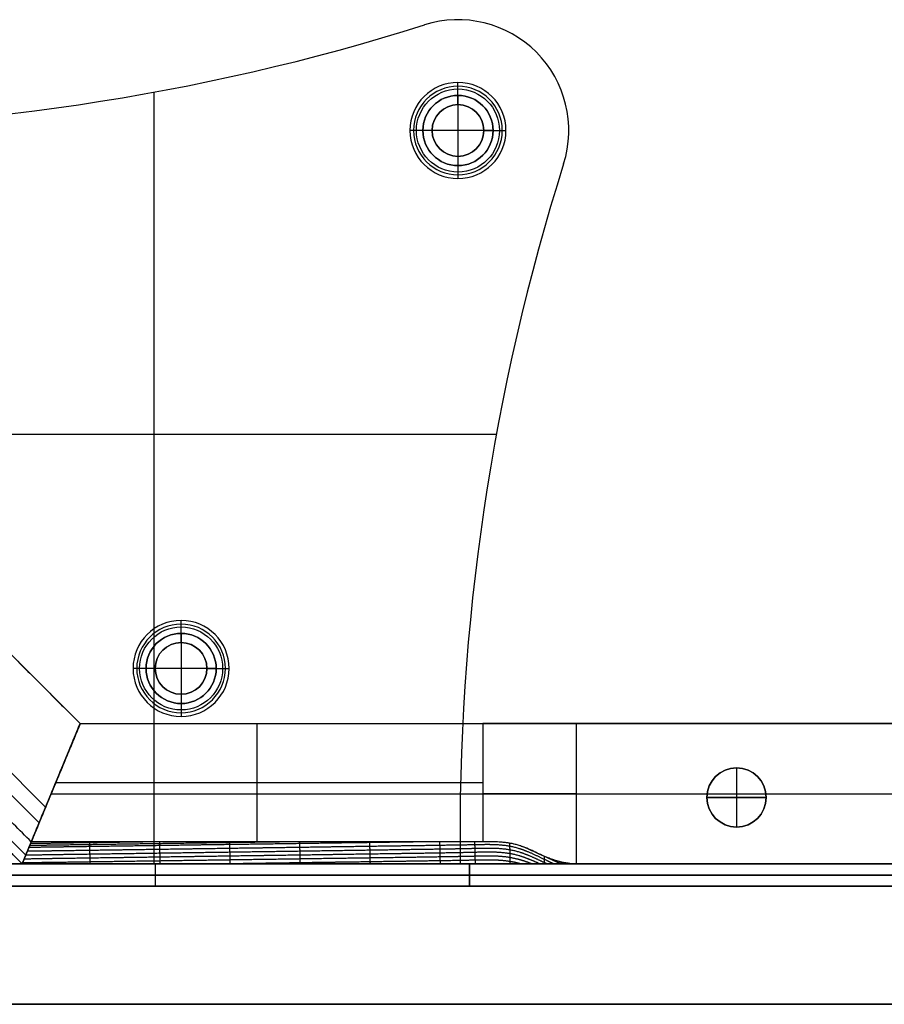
# Model space of a CAD drawing. Header units: millimetres. Extents: x -9 to 1391, y -464 to 386.
# Tile 2 of 24: x 50 to 167, y -464 to -331. Entities that reach past the tile are written whole.
import ezdxf

# ---------------------------------------------------------------- set-up
doc = ezdxf.new("R2010")
doc.units = ezdxf.units.MM
doc.header["$MEASUREMENT"] = 0

msp = doc.modelspace()

# ---------------------------------------------------------------- linework, layer by layer
for p, q in [((104.68, -331.85, -3.5), (104.68, -331.85, -0.5)), ((109.21, -331.15, -3.5), (109.21, -331.15, -0.5)), ((109.21, -341.4, 1.25), (109.21, -339.65, -0.5)), ((68.09, -445.45, -0.5), (68.09, -340.96, -0.5)), ((68.09, -414.22, -3.5), (68.09, -340.96, -3.5)), ((109.21, -342.65, -1), (109.21, -340.15, -3.5)), ((109.21, -341.4, 12.5), (109.21, -341.4, 1.25)), ((109.21, -341.4, 12.5), (109.21, -350.9, 12.5)), ((109.21, -342.65, -0.5), (109.21, -342.65, -1)), ((104.46, -346.15, 1.25), (102.71, -346.15, -0.5)), ((105.71, -346.15, -1), (103.21, -346.15, -3.5)), ((104.46, -346.15, 12.5), (104.46, -346.15, 1.25)), ((113.96, -346.15, 12.5), (104.46, -346.15, 12.5)), ((105.71, -346.15, -0.5), (105.71, -346.15, -1)), ((112.71, -346.15, -1), (115.21, -346.15, -3.5)), ((112.71, -346.15, -0.5), (112.71, -346.15, -1)), ((113.96, -346.15, 1.25), (115.71, -346.15, -0.5)), ((113.96, -346.15, 12.5), (113.96, -346.15, 1.25)), ((124.21, -346.15, -3.5), (124.21, -346.15, -0.5)), ((109.21, -349.65, -1), (109.21, -352.15, -3.5)), ((109.21, -349.65, -0.5), (109.21, -349.65, -1)), ((109.21, -350.9, 1.25), (109.21, -352.65, -0.5)), ((109.21, -350.9, 12.5), (109.21, -350.9, 1.25)), ((123.51, -350.68, -0.5), (123.51, -350.68, -3.5)), ((9.91, -387.27, -0.5), (114.4, -387.27, -0.5)), ((41.14, -387.27, -3.5), (114.4, -387.27, -3.5)), ((28.91, -397.28, -38.75), (58.08, -426.45, -38.75)), ((53.4, -437.76, -5), (17.6, -401.96, -5)), ((15.47, -402.84, -72.5), (52.52, -439.89, -72.5)), ((9.91, -405.15, -40.25), (50.21, -445.45, -40.25)), ((11.1, -404.65, -6.81), (50.71, -444.26, -6.81)), ((71.74, -414.23, 1.25), (71.74, -412.48, -0.5)), ((71.74, -415.48, -1), (71.74, -412.98, -3.5)), ((71.74, -414.23, 12.5), (71.74, -414.23, 1.25)), ((71.74, -414.23, 12.5), (71.74, -423.73, 12.5)), ((71.74, -415.48, -0.5), (71.74, -415.48, -1)), ((66.99, -418.98, 1.25), (65.24, -418.98, -0.5)), ((68.24, -418.98, -1), (65.74, -418.98, -3.5)), ((66.99, -418.98, 12.5), (66.99, -418.98, 1.25)), ((76.49, -418.98, 12.5), (66.99, -418.98, 12.5)), ((68.24, -418.98, -0.5), (68.24, -418.98, -1)), ((75.24, -418.98, -1), (77.74, -418.98, -3.5)), ((75.24, -418.98, -0.5), (75.24, -418.98, -1)), ((76.49, -418.98, 1.25), (78.24, -418.98, -0.5)), ((76.49, -418.98, 12.5), (76.49, -418.98, 1.25)), ((71.74, -422.48, -1), (71.74, -424.98, -3.5)), ((71.74, -422.48, -0.5), (71.74, -422.48, -1)), ((68.09, -445.45, -3.5), (68.09, -423.74, -3.5)), ((71.74, -423.73, 1.25), (71.74, -425.48, -0.5)), ((71.74, -423.73, 12.5), (71.74, -423.73, 1.25)), ((50.21, -445.45, -38.75), (58.08, -426.45, -38.75)), ((58.08, -426.45, -38.75), (50.21, -445.45, -38.75)), ((58.08, -426.45, -36.5), (1323.73, -426.45, -36.5)), ((82.02, -442.45, -5), (82.02, -426.45, -5)), ((125.21, -426.45, -0.5), (125.21, -445.45, -0.5)), ((146.91, -432.45, -22.5), (146.91, -432.45, -0.5)), ((146.91, -432.45, -22.5), (146.91, -440.45, -22.5)), ((146.91, -432.45, 11.5), (146.91, -432.45, -0.5)), ((146.91, -432.45, 11.5), (146.91, -440.45, 11.5)), ((112.58, -434.45, -5), (54.77, -434.45, -5)), ((54.15, -435.95, -72.5), (54.15, -435.95, -5)), ((54.15, -435.95, -72.5), (54.15, -435.95, -5)), ((54.15, -435.95, -72.5), (174.94, -435.95, -72.5)), ((125.21, -435.95, -0.5), (142.94, -435.95, -0.5)), ((142.91, -436.45, -22.5), (142.91, -436.45, -0.5)), ((142.91, -436.45, -22.5), (150.91, -436.45, -22.5)), ((142.91, -436.45, 11.5), (142.91, -436.45, -0.5)), ((150.91, -436.45, 11.5), (142.91, -436.45, 11.5)), ((150.88, -435.95, -0.5), (176.46, -435.95, -0.5)), ((150.91, -436.45, -22.5), (150.91, -436.45, -0.5)), ((150.91, -436.45, 11.5), (150.91, -436.45, -0.5)), ((146.91, -440.45, -22.5), (146.91, -440.45, -0.5)), ((146.91, -440.45, 11.5), (146.91, -440.45, -0.5)), ((109.52, -445.45, -2), (25.73, -445.45, -2)), ((25.76, -445.45, -20.5), (110.76, -445.45, -20.5)), ((50.21, -445.45, -36.5), (1331.6, -445.45, -36.5)), ((67.63, -445.45, -0.5), (67.63, -445.45, -3.5)), ((68.26, -448.45, -40.5), (68.26, -445.45, -40.5)), ((68.26, -448.45, -0.5), (68.26, -445.45, -0.5)), ((68.26, -445.45, -0.5), (68.26, -445.45, -40.5)), ((109.52, -445.45, -0.5), (109.52, -445.45, -3.5)), ((110.76, -445.45, -20.5), (110.76, -448.45, -20.5)), ((1270.76, -445.45, -20.5), (110.76, -445.45, -20.5)), ((110.76, -448.45, -20.5), (110.76, -445.45, -20.5)), ((110.76, -446.95, -40.5), (25.76, -446.95, -40.5)), ((25.76, -446.95, -0.5), (110.76, -446.95, -0.5)), ((110.76, -446.95, -40.5), (1270.76, -446.95, -40.5)), ((110.76, -446.95, -0.5), (110.76, -446.95, -40.5)), ((1270.76, -446.95, -0.5), (110.76, -446.95, -0.5)), ((110.76, -446.95, -0.5), (110.76, -446.95, -40.5)), ((25.76, -448.45, -20.5), (110.76, -448.45, -20.5)), ((68.26, -448.45, -0.5), (68.26, -448.45, -40.5)), ((1270.76, -448.45, -20.5), (110.76, -448.45, -20.5)), ((8.81, -464.45, 9), (1373.01, -464.45, 9))]:
    msp.add_line(p, q)
for centre, radius in [((109.21, -346.15, 0.37), 5.62), ((109.21, -346.15, -2.25), 4.75), ((109.21, -346.15, 6.87), 4.75), ((109.21, -346.15, -0.75), 3.5), ((71.74, -418.98, 0.37), 5.62), ((71.74, -418.98, -2.25), 4.75), ((71.74, -418.98, 6.87), 4.75), ((71.74, -418.98, -0.75), 3.5), ((146.91, -436.45, -11.5), 4), ((146.91, -436.45, 5.5), 4)]:
    msp.add_circle(centre, radius)
for centre, radius, start, end in [((14.04, -45.87, -3.5), 300, 269.2104, 287.5852), ((14.04, -45.87, -0.5), 300, 269.2104, 287.5852), ((14.04, -45.87, -2), 300, 269.2104, 287.5852), ((109.21, -346.15, -3.5), 15, 342.4148, 107.5852), ((109.21, -346.15, -0.5), 15, 342.4148, 107.5852), ((109.21, -346.15, -2), 15, 342.4148, 107.5852), ((109.21, -346.15, -0.5), 6.5, 0, 180), ((109.21, -346.15, -3.5), 6, 0, 180), ((109.21, -346.15, 1.25), 4.75, 0, 180), ((109.21, -346.15, 12.5), 4.75, 0, 180), ((109.21, -346.15, -1), 3.5, 0, 180), ((109.21, -346.15, -0.5), 3.5, 0, 180), ((109.21, -346.15, -0.5), 6.5, 180, 0), ((109.21, -346.15, -3.5), 6, 180, 0), ((109.21, -346.15, 1.25), 4.75, 180, 0), ((109.21, -346.15, 12.5), 4.75, 180, 0), ((109.21, -346.15, -1), 3.5, 180, 0), ((109.21, -346.15, -0.5), 3.5, 180, 0), ((409.49, -441.32, -3.5), 300, 162.4148, 180.7896), ((409.49, -441.32, -0.5), 300, 162.4148, 180.7896), ((409.49, -441.32, -2), 300, 162.4148, 180.7896), ((71.74, -418.98, -0.5), 6.5, 0, 180), ((71.74, -418.98, -3.5), 6, 0, 180), ((71.74, -418.98, 1.25), 4.75, 0, 180), ((71.74, -418.98, 12.5), 4.75, 0, 180), ((71.74, -418.98, -1), 3.5, 0, 180), ((71.74, -418.98, -0.5), 3.5, 0, 180), ((71.74, -418.98, -0.5), 6.5, 180, 0), ((71.74, -418.98, -3.5), 6, 180, 0), ((71.74, -418.98, 1.25), 4.75, 180, 0), ((71.74, -418.98, 12.5), 4.75, 180, 0), ((71.74, -418.98, -1), 3.5, 180, 0), ((71.74, -418.98, -0.5), 3.5, 180, 0), ((146.91, -436.45, -0.5), 4, 360, 180), ((146.91, -436.45, -22.5), 4, 0, 180), ((146.91, -436.45, -0.5), 4, 0, 180), ((146.91, -436.45, 11.5), 4, 0, 180), ((146.91, -436.45, -0.5), 4, 180, 0), ((146.91, -436.45, -22.5), 4, 180, 360), ((146.91, -436.45, -0.5), 4, 180, 0), ((146.91, -436.45, 11.5), 4, 180, 0)]:
    msp.add_arc(centre, radius, start, end)
at = {"extrusion": (-1.57971e-13, 1, 4.43695e-13)}
msp.add_arc((-112.58, 15, -426.45), 20, 230.805, 270, dxfattribs=at)
at = {"extrusion": (0, 1, 0)}
msp.add_arc((-112.58, 15, -435.95), 20, 230.805, 270, dxfattribs=at)
for points, degree in [([(28.91, -397.28, -5), (43.5, -411.86, -5), (58.08, -426.45, -5)], 2), ([(28.91, -397.28, -72.5), (43.5, -411.86, -72.5), (58.08, -426.45, -72.5)], 2), ([(51.46, -442.45, -5), (32.18, -423.18, -5), (12.91, -403.9, -5)], 2), ([(9.91, -405.15, -8), (30.06, -425.3, -8), (50.21, -445.45, -8)], 2), ([(50.21, -445.45, -72.5), (30.06, -425.3, -72.5), (9.91, -405.15, -72.5)], 2), ([(58.08, -426.45, -72.5), (54.15, -435.95, -72.5), (50.21, -445.45, -72.5)], 2), ([(58.08, -426.45, -72.5), (54.15, -435.95, -72.5), (50.21, -445.45, -72.5)], 2), ([(58.08, -426.45, -5), (54.77, -434.45, -5), (51.46, -442.45, -5)], 2), ([(51.46, -442.45, -5), (54.77, -434.45, -5), (58.08, -426.45, -5)], 2), ([(58.08, -426.45, -72.5), (58.08, -426.45, -38.75), (58.08, -426.45, -5)], 2), ([(58.08, -426.45, -5), (58.08, -426.45, -38.75), (58.08, -426.45, -72.5)], 2), ([(58.08, -426.45, -5), (85.33, -426.45, -5), (112.58, -426.45, -5)], 2), ([(58.08, -426.45, -72.5), (690.91, -426.45, -72.5), (1323.73, -426.45, -72.5)], 2), ([(112.58, -426.45, -5), (112.58, -434.45, -5), (112.58, -442.45, -5)], 2), ([(1256.6, -426.45, -0.5), (690.91, -426.45, -0.5), (125.21, -426.45, -0.5)], 2), ([(50.21, -445.45, -8), (50.84, -443.95, -6.5), (51.46, -442.45, -5)], 2), ([(51.46, -442.45, -5), (50.89, -443.83, -6.38), (50.6, -444.52, -7.06), (50.21, -445.45, -8)], 3), ([(106.22, -442.45, -5), (103.89, -442.45, -5), (100.94, -442.45, -5), (97.31, -442.45, -5)], 3), ([(111, -442.45, -5), (109.41, -442.45, -5), (107.81, -442.45, -5), (106.22, -442.45, -5)], 3), ([(112.58, -442.45, -5), (112.2, -442.45, -5), (111.68, -442.45, -5), (111, -442.45, -5)], 3), ([(112.59, -442.45, -5), (112.58, -442.45, -5), (112.58, -442.45, -5), (112.58, -442.45, -5)], 3), ([(116.53, -442.7, -4.61), (116.38, -442.67, -4.64), (116.23, -442.65, -4.67), (116.09, -442.62, -4.69)], 3), ([(121.26, -444.57, -3.02), (121.12, -444.51, -3.09), (120.98, -444.45, -3.15), (120.84, -444.39, -3.22)], 3), ([(123.15, -445.45, -2.34), (122.75, -445.27, -2.48), (122.34, -445.09, -2.62), (121.94, -444.9, -2.77), (121.53, -444.71, -2.93), (121.13, -444.51, -3.08)], 5), ([(123.65, -445.45, -1.87), (123.5, -445.38, -1.92), (123.35, -445.32, -1.98), (123.2, -445.25, -2.03), (123.04, -445.18, -2.08), (122.89, -445.12, -2.14)], 5), ([(109.52, -445.45, -0.5), (67.63, -445.45, -0.5), (25.73, -445.45, -0.5)], 2), ([(25.73, -445.45, -3.5), (67.63, -445.45, -3.5), (109.52, -445.45, -3.5)], 2), ([(25.76, -445.45, -40.5), (68.26, -445.45, -40.5), (110.76, -445.45, -40.5)], 2), ([(110.76, -445.45, -0.5), (68.26, -445.45, -0.5), (25.76, -445.45, -0.5)], 2), ([(50.21, -445.45, -72.5), (50.21, -445.45, -40.25), (50.21, -445.45, -8)], 2), ([(50.21, -445.45, -8), (50.85, -445.45, -8), (51.48, -445.45, -8), (52.11, -445.45, -8)], 3), ([(50.21, -445.45, -72.5), (50.21, -445.45, -40.25), (50.21, -445.45, -8)], 2), ([(50.21, -445.45, -8), (50.21, -445.45, -8), (50.21, -445.45, -8), (50.21, -445.45, -8)], 3), ([(1331.6, -445.45, -72.5), (690.91, -445.45, -72.5), (50.21, -445.45, -72.5)], 2), ([(52.11, -445.45, -8), (51.48, -445.45, -8), (50.85, -445.45, -8), (50.21, -445.45, -8)], 3), ([(59.77, -445.45, -8), (62.71, -445.45, -8), (65.64, -445.45, -8), (68.58, -445.45, -8)], 3), ([(106.26, -445.45, -8), (107.85, -445.45, -8), (109.44, -445.45, -8), (111.02, -445.45, -8)], 3), ([(110.76, -445.45, -40.5), (690.76, -445.45, -40.5), (1270.76, -445.45, -40.5)], 2), ([(110.76, -448.45, -40.5), (110.76, -446.95, -40.5), (110.76, -445.45, -40.5)], 2), ([(110.76, -445.45, -0.5), (110.76, -445.45, -20.5), (110.76, -445.45, -40.5)], 2), ([(110.76, -448.45, -0.5), (110.76, -446.95, -0.5), (110.76, -445.45, -0.5)], 2), ([(1270.76, -445.45, -0.5), (690.76, -445.45, -0.5), (110.76, -445.45, -0.5)], 2), ([(110.76, -445.45, -40.5), (110.76, -446.95, -40.5), (110.76, -448.45, -40.5)], 2), ([(110.76, -445.45, -40.5), (110.76, -445.45, -20.5), (110.76, -445.45, -0.5)], 2), ([(110.76, -445.45, -0.5), (110.76, -446.95, -0.5), (110.76, -448.45, -0.5)], 2), ([(112.57, -445.45, -8), (112.57, -445.45, -8), (112.57, -445.45, -8), (112.58, -445.45, -8)], 3), ([(112.58, -445.45, -8), (113.36, -445.45, -8), (114.15, -445.45, -7.97), (114.93, -445.45, -7.86)], 3), ([(114.93, -445.45, -7.86), (114.15, -445.45, -7.97), (113.36, -445.45, -8), (112.58, -445.45, -8)], 3), ([(120.47, -445.45, -4.98), (120.64, -445.45, -4.81), (120.82, -445.45, -4.64), (121, -445.45, -4.46)], 3), ([(124.17, -445.45, -1.4), (124.11, -445.43, -1.42), (124.05, -445.4, -1.44), (124, -445.38, -1.46), (123.94, -445.35, -1.48), (123.88, -445.33, -1.5)], 5), ([(124.7, -445.45, -0.94), (124.68, -445.45, -0.94), (124.67, -445.44, -0.95), (124.66, -445.44, -0.95), (124.65, -445.43, -0.95), (124.64, -445.43, -0.96)], 5), ([(125.21, -445.45, -0.5), (690.91, -445.45, -0.5), (1256.6, -445.45, -0.5)], 2), ([(110.76, -448.45, -40.5), (68.26, -448.45, -40.5), (25.76, -448.45, -40.5)], 2), ([(25.76, -448.45, -0.5), (68.26, -448.45, -0.5), (110.76, -448.45, -0.5)], 2), ([(1270.76, -448.45, -40.5), (690.76, -448.45, -40.5), (110.76, -448.45, -40.5)], 2), ([(110.76, -448.45, -40.5), (110.76, -448.45, -20.5), (110.76, -448.45, -0.5)], 2), ([(110.76, -448.45, -0.5), (690.76, -448.45, -0.5), (1270.76, -448.45, -0.5)], 2), ([(110.76, -448.45, -0.5), (110.76, -448.45, -20.5), (110.76, -448.45, -40.5)], 2), ([(1373.01, -464.45, -0.5), (690.91, -464.45, -0.5), (8.81, -464.45, -0.5)], 2), ([(8.81, -464.45, 18.5), (690.91, -464.45, 18.5), (1373.01, -464.45, 18.5)], 2)]:
    msp.add_open_spline(points, degree=degree)
for points, degree, knots in [([(105.06, -442.45, -5), (103.5, -442.47, -5.02), (101.93, -442.49, -5.05), (100.37, -442.52, -5.07), (96.91, -442.57, -5.12), (93.45, -442.61, -5.17), (91.56, -442.64, -5.2), (87.77, -442.7, -5.25), (83.98, -442.75, -5.3), (82.08, -442.78, -5.33), (78.29, -442.83, -5.38), (74.5, -442.88, -5.44), (72.61, -442.91, -5.47), (68.82, -442.97, -5.52), (65.02, -443.02, -5.57), (63.13, -443.05, -5.6), (59.59, -443.1, -5.65), (56.06, -443.15, -5.7), (54.42, -443.17, -5.72), (52.78, -443.2, -5.74), (51.14, -443.22, -5.77)], 5, [-1.640846, -1.640846, -1.640846, -1.640846, -1.640846, -1.640846, -0.859322, -0.859322, -0.859322, 0.088093, 0.088093, 0.088093, 1.035507, 1.035507, 1.035507, 1.982922, 1.982922, 1.982922, 2.930337, 2.930337, 2.930337, 3.750286, 3.750286, 3.750286, 3.750286, 3.750286, 3.750286]), ([(86.69, -442.45, -5), (85.01, -442.48, -5.03), (83.33, -442.5, -5.05), (81.65, -442.52, -5.08), (78.07, -442.57, -5.13), (74.49, -442.62, -5.18), (72.6, -442.65, -5.2), (68.81, -442.71, -5.26), (65.02, -442.76, -5.31), (63.12, -442.79, -5.34), (59.61, -442.84, -5.39), (56.1, -442.89, -5.44), (54.48, -442.91, -5.46), (52.86, -442.94, -5.48), (51.25, -442.96, -5.51)], 5, [0.194715, 0.194715, 0.194715, 0.194715, 0.194715, 0.194715, 1.035507, 1.035507, 1.035507, 1.982922, 1.982922, 1.982922, 2.930337, 2.930337, 2.930337, 3.738821, 3.738821, 3.738821, 3.738821, 3.738821, 3.738821]), ([(68.3, -442.45, -5.01), (66.51, -442.48, -5.03), (64.71, -442.5, -5.06), (62.92, -442.53, -5.08), (59.53, -442.58, -5.13), (56.14, -442.63, -5.18), (54.54, -442.65, -5.2), (52.95, -442.67, -5.22), (51.36, -442.7, -5.25)], 5, [2.032751, 2.032751, 2.032751, 2.032751, 2.032751, 2.032751, 2.930337, 2.930337, 2.930337, 3.727357, 3.727357, 3.727357, 3.727357, 3.727357, 3.727357]), ([(97.31, -442.45, -5), (93.49, -442.45, -5), (89.67, -442.45, -5), (82.03, -442.45, -5), (78.2, -442.45, -5), (70.56, -442.45, -5.01), (66.74, -442.45, -5.01), (61.01, -442.45, -5.01), (59.1, -442.45, -5.01), (56.23, -442.45, -5), (55.28, -442.45, -5), (53.37, -442.45, -5), (52.41, -442.45, -5), (51.46, -442.45, -5)], 3, [0, 0, 0, 0, 0.2271647, 0.2271647, 0.4543293, 0.4543293, 0.681494, 0.681494, 0.7950763, 0.7950763, 0.8518675, 0.8518675, 0.9086586, 0.9086586, 0.9086586, 0.9086586]), ([(97.31, -442.45, -5), (92.01, -442.45, -5), (86.7, -442.45, -5), (71.42, -442.45, -5), (61.44, -442.45, -5), (51.46, -442.45, -5)], 3, [3.091747, 3.091747, 3.091747, 3.091747, 4.683238, 4.683238, 7.677041, 7.677041, 7.677041, 7.677041]), ([(59.32, -442.45, -5.01), (59.32, -442.48, -5.03), (59.33, -442.5, -5.06), (59.33, -442.53, -5.08), (59.33, -442.61, -5.16), (59.33, -442.68, -5.24), (59.33, -442.74, -5.29), (59.33, -442.84, -5.39), (59.34, -442.95, -5.5), (59.34, -443, -5.55), (59.34, -443.15, -5.71), (59.34, -443.31, -5.86), (59.35, -443.41, -5.97), (59.35, -443.62, -6.17), (59.36, -443.83, -6.38), (59.36, -443.93, -6.49), (59.36, -444.14, -6.69), (59.37, -444.35, -6.9), (59.37, -444.46, -7.01), (59.37, -444.66, -7.21), (59.38, -444.87, -7.42), (59.38, -444.98, -7.53), (59.39, -445.13, -7.68), (59.39, -445.29, -7.84), (59.39, -445.34, -7.9), (59.39, -445.4, -7.95), (59.39, -445.45, -8)], 5, [-0.2436823, -0.2436823, -0.2436823, -0.2436823, -0.2436823, -0.2436823, -0.2257791, -0.2257791, -0.2257791, -0.1893809, -0.1893809, -0.1893809, -0.1529827, -0.1529827, -0.1529827, -0.0801863, -0.0801863, -0.0801863, -0.0073899, -0.0073899, -0.0073899, 0.0654065, 0.0654065, 0.0654065, 0.1382029, 0.1382029, 0.1382029, 0.1755651, 0.1755651, 0.1755651, 0.1755651, 0.1755651, 0.1755651]), ([(68.8, -442.45, -5.01), (68.8, -442.5, -5.06), (68.81, -442.55, -5.11), (68.81, -442.6, -5.16), (68.81, -442.71, -5.26), (68.81, -442.81, -5.36), (68.81, -442.86, -5.41), (68.82, -443.02, -5.57), (68.82, -443.17, -5.73), (68.82, -443.28, -5.83), (68.83, -443.49, -6.04), (68.83, -443.69, -6.25), (68.83, -443.8, -6.35), (68.84, -444.01, -6.56), (68.84, -444.22, -6.77), (68.85, -444.32, -6.87), (68.85, -444.53, -7.08), (68.86, -444.74, -7.29), (68.86, -444.84, -7.39), (68.86, -445.02, -7.58), (68.87, -445.21, -7.76), (68.87, -445.29, -7.84), (68.87, -445.37, -7.92), (68.87, -445.45, -8)], 5, [-0.2247889, -0.2247889, -0.2247889, -0.2247889, -0.2247889, -0.2247889, -0.1893809, -0.1893809, -0.1893809, -0.1529827, -0.1529827, -0.1529827, -0.0801863, -0.0801863, -0.0801863, -0.0073899, -0.0073899, -0.0073899, 0.0654065, 0.0654065, 0.0654065, 0.1382029, 0.1382029, 0.1382029, 0.1944417, 0.1944417, 0.1944417, 0.1944417, 0.1944417, 0.1944417]), ([(78.28, -442.45, -5), (78.28, -442.48, -5.03), (78.28, -442.5, -5.05), (78.28, -442.52, -5.08), (78.29, -442.6, -5.15), (78.29, -442.67, -5.23), (78.29, -442.73, -5.28), (78.29, -442.88, -5.44), (78.3, -443.04, -5.59), (78.3, -443.14, -5.7), (78.3, -443.35, -5.9), (78.31, -443.56, -6.11), (78.31, -443.66, -6.22), (78.31, -443.87, -6.43), (78.32, -444.08, -6.63), (78.32, -444.18, -6.74), (78.33, -444.39, -6.95), (78.33, -444.6, -7.15), (78.33, -444.7, -7.26), (78.34, -444.91, -7.47), (78.34, -445.12, -7.67), (78.35, -445.23, -7.78), (78.35, -445.33, -7.89), (78.35, -445.44, -7.99), (78.35, -445.44, -8), (78.35, -445.45, -8), (78.35, -445.45, -8)], 5, [-0.2060055, -0.2060055, -0.2060055, -0.2060055, -0.2060055, -0.2060055, -0.1893809, -0.1893809, -0.1893809, -0.1529827, -0.1529827, -0.1529827, -0.0801863, -0.0801863, -0.0801863, -0.0073899, -0.0073899, -0.0073899, 0.0654065, 0.0654065, 0.0654065, 0.1382029, 0.1382029, 0.1382029, 0.2109993, 0.2109993, 0.2109993, 0.2133156, 0.2133156, 0.2133156, 0.2133156, 0.2133156, 0.2133156]), ([(87.76, -442.45, -5), (87.76, -442.5, -5.05), (87.76, -442.55, -5.1), (87.76, -442.6, -5.15), (87.77, -442.75, -5.3), (87.77, -442.9, -5.46), (87.77, -443.01, -5.56), (87.78, -443.22, -5.77), (87.78, -443.42, -5.98), (87.79, -443.53, -6.08), (87.79, -443.74, -6.29), (87.8, -443.94, -6.5), (87.8, -444.05, -6.6), (87.8, -444.26, -6.81), (87.81, -444.47, -7.02), (87.81, -444.57, -7.12), (87.81, -444.78, -7.33), (87.82, -444.99, -7.54), (87.82, -445.09, -7.64), (87.82, -445.22, -7.78), (87.83, -445.36, -7.91), (87.83, -445.39, -7.94), (87.83, -445.42, -7.97), (87.83, -445.45, -8)], 5, [-0.1872747, -0.1872747, -0.1872747, -0.1872747, -0.1872747, -0.1872747, -0.1529827, -0.1529827, -0.1529827, -0.0801863, -0.0801863, -0.0801863, -0.0073899, -0.0073899, -0.0073899, 0.0654065, 0.0654065, 0.0654065, 0.1382029, 0.1382029, 0.1382029, 0.2109993, 0.2109993, 0.2109993, 0.2321854, 0.2321854, 0.2321854, 0.2321854, 0.2321854, 0.2321854]), ([(97.24, -442.45, -5), (97.24, -442.47, -5.02), (97.24, -442.49, -5.05), (97.24, -442.52, -5.07), (97.24, -442.64, -5.2), (97.25, -442.77, -5.32), (97.25, -442.87, -5.43), (97.25, -443.08, -5.64), (97.26, -443.29, -5.84), (97.26, -443.39, -5.95), (97.27, -443.6, -6.16), (97.27, -443.81, -6.37), (97.27, -443.91, -6.47), (97.28, -444.12, -6.68), (97.28, -444.33, -6.89), (97.29, -444.43, -6.99), (97.29, -444.64, -7.2), (97.29, -444.85, -7.4), (97.3, -444.95, -7.51), (97.3, -445.12, -7.67), (97.3, -445.28, -7.83), (97.31, -445.34, -7.89), (97.31, -445.39, -7.95), (97.31, -445.45, -8)], 5, [-0.1685582, -0.1685582, -0.1685582, -0.1685582, -0.1685582, -0.1685582, -0.1529827, -0.1529827, -0.1529827, -0.0801863, -0.0801863, -0.0801863, -0.0073899, -0.0073899, -0.0073899, 0.0654065, 0.0654065, 0.0654065, 0.1382029, 0.1382029, 0.1382029, 0.2109993, 0.2109993, 0.2109993, 0.2510962, 0.2510962, 0.2510962, 0.2510962, 0.2510962, 0.2510962]), ([(106.72, -442.45, -5), (106.72, -442.55, -5.1), (106.72, -442.65, -5.2), (106.73, -442.74, -5.3), (106.73, -442.94, -5.51), (106.74, -443.15, -5.71), (106.74, -443.25, -5.82), (106.74, -443.46, -6.03), (106.75, -443.66, -6.24), (106.75, -443.77, -6.34), (106.75, -443.98, -6.55), (106.76, -444.19, -6.76), (106.76, -444.29, -6.86), (106.77, -444.5, -7.07), (106.77, -444.71, -7.27), (106.77, -444.81, -7.38), (106.78, -445, -7.56), (106.78, -445.19, -7.75), (106.78, -445.28, -7.83), (106.79, -445.37, -7.92), (106.79, -445.45, -8)], 5, [-0.1496799, -0.1496799, -0.1496799, -0.1496799, -0.1496799, -0.1496799, -0.0801863, -0.0801863, -0.0801863, -0.0073899, -0.0073899, -0.0073899, 0.0654065, 0.0654065, 0.0654065, 0.1382029, 0.1382029, 0.1382029, 0.2109993, 0.2109993, 0.2109993, 0.2699427, 0.2699427, 0.2699427, 0.2699427, 0.2699427, 0.2699427]), ([(111.46, -442.45, -5), (111.46, -442.53, -5.09), (111.46, -442.61, -5.18), (111.46, -442.69, -5.27), (111.47, -442.88, -5.46), (111.47, -443.06, -5.66), (111.48, -443.16, -5.76), (111.48, -443.37, -5.98), (111.49, -443.57, -6.19), (111.49, -443.68, -6.29), (111.49, -443.88, -6.5), (111.5, -444.09, -6.71), (111.5, -444.2, -6.81), (111.5, -444.41, -7.01), (111.51, -444.62, -7.22), (111.51, -444.73, -7.32), (111.52, -444.94, -7.52), (111.52, -445.15, -7.72), (111.52, -445.25, -7.81), (111.52, -445.35, -7.91), (111.53, -445.45, -8)], 5, [-0.1402495, -0.1402495, -0.1402495, -0.1402495, -0.1402495, -0.1402495, -0.0801863, -0.0801863, -0.0801863, -0.0073899, -0.0073899, -0.0073899, 0.0654065, 0.0654065, 0.0654065, 0.1382029, 0.1382029, 0.1382029, 0.2109993, 0.2109993, 0.2109993, 0.2795337, 0.2795337, 0.2795337, 0.2795337, 0.2795337, 0.2795337]), ([(116.09, -442.62, -4.69), (115.5, -442.53, -4.8), (114.92, -442.48, -4.87), (113.76, -442.45, -4.98), (113.17, -442.45, -5), (112.59, -442.45, -5)], 3, [0, 0, 0, 0, 0.1898313, 0.1898313, 0.3797139, 0.3797139, 0.3797139, 0.3797139]), ([(116.09, -442.62, -4.69), (115.95, -442.6, -4.72), (115.81, -442.58, -4.74), (115.46, -442.54, -4.79), (115.26, -442.51, -4.82), (114.86, -442.49, -4.87), (114.71, -442.48, -4.89), (114.36, -442.46, -4.92), (114.15, -442.46, -4.94), (113.5, -442.45, -4.99), (113.06, -442.45, -5), (112.59, -442.45, -5)], 3, [1.158907, 1.158907, 1.158907, 1.158907, 1.2557491, 1.2557491, 1.3527935, 1.3527935, 1.4015238, 1.4015238, 1.4520078, 1.4520078, 1.5637486, 1.5637486, 1.5637486, 1.5637486]), ([(120.32, -445.45, -5.12), (119.5, -445.08, -5.42), (118.68, -444.72, -5.71), (117.87, -444.41, -5.95), (116.11, -443.95, -6.33), (114.33, -443.83, -6.48), (113.39, -443.84, -6.49), (111.49, -443.88, -6.5), (109.6, -443.93, -6.51), (108.65, -443.95, -6.52), (105.81, -443.99, -6.56), (102.96, -444.04, -6.6), (101.07, -444.06, -6.62), (97.28, -444.12, -6.68), (93.49, -444.17, -6.73), (91.59, -444.2, -6.76), (87.8, -444.26, -6.81), (84.01, -444.31, -6.86), (82.12, -444.34, -6.89), (78.33, -444.39, -6.95), (74.54, -444.45, -7), (72.64, -444.47, -7.03), (68.85, -444.53, -7.08), (65.06, -444.58, -7.13), (63.17, -444.61, -7.16), (59.49, -444.66, -7.21), (55.82, -444.71, -7.26), (54.04, -444.73, -7.3), (52.27, -444.77, -7.31), (50.49, -444.79, -7.34)], 5, [-3.167788, -3.167788, -3.167788, -3.167788, -3.167788, -3.167788, -2.754152, -2.754152, -2.754152, -2.280445, -2.280445, -2.280445, -1.806737, -1.806737, -1.806737, -0.859322, -0.859322, -0.859322, 0.088093, 0.088093, 0.088093, 1.035507, 1.035507, 1.035507, 1.982922, 1.982922, 1.982922, 2.930337, 2.930337, 2.930337, 3.818947, 3.818947, 3.818947, 3.818947, 3.818947, 3.818947]), ([(121.27, -445.45, -4.19), (121.19, -445.42, -4.22), (121.12, -445.38, -4.25), (121.04, -445.34, -4.28), (120.04, -444.87, -4.66), (119.02, -444.38, -5.05), (118.1, -443.98, -5.36), (116.21, -443.44, -5.79), (114.32, -443.32, -5.95), (113.38, -443.32, -5.96), (111.48, -443.37, -5.97), (109.58, -443.41, -5.99), (108.64, -443.43, -6), (105.79, -443.47, -6.04), (102.95, -443.51, -6.08), (101.06, -443.54, -6.1), (97.27, -443.6, -6.16), (93.48, -443.65, -6.21), (91.58, -443.68, -6.24), (87.79, -443.74, -6.29), (84, -443.79, -6.34), (82.1, -443.82, -6.37), (78.31, -443.87, -6.43), (74.52, -443.93, -6.48), (72.63, -443.95, -6.51), (68.84, -444.01, -6.56), (65.05, -444.06, -6.61), (63.15, -444.09, -6.64), (59.53, -444.14, -6.69), (55.9, -444.19, -6.74), (54.17, -444.21, -6.77), (52.44, -444.25, -6.79), (50.7, -444.27, -6.82)], 5, [-3.265614, -3.265614, -3.265614, -3.265614, -3.265614, -3.265614, -3.227859, -3.227859, -3.227859, -2.754152, -2.754152, -2.754152, -2.280445, -2.280445, -2.280445, -1.806737, -1.806737, -1.806737, -0.859322, -0.859322, -0.859322, 0.088093, 0.088093, 0.088093, 1.035507, 1.035507, 1.035507, 1.982922, 1.982922, 1.982922, 2.930337, 2.930337, 2.930337, 3.796103, 3.796103, 3.796103, 3.796103, 3.796103, 3.796103]), ([(122.2, -445.45, -3.26), (121.93, -445.33, -3.36), (121.67, -445.21, -3.46), (121.41, -445.08, -3.56), (120.21, -444.51, -4.01), (119.01, -443.91, -4.49), (118.08, -443.51, -4.8), (116.2, -442.95, -5.24), (114.31, -442.82, -5.42), (113.36, -442.82, -5.42), (111.47, -442.86, -5.44), (109.57, -442.9, -5.47), (108.63, -442.91, -5.48), (105.78, -442.96, -5.52), (102.94, -443, -5.56), (101.04, -443.02, -5.58), (97.25, -443.08, -5.64), (93.46, -443.13, -5.69), (91.57, -443.16, -5.72), (87.78, -443.22, -5.77), (83.99, -443.27, -5.82), (82.09, -443.3, -5.85), (78.3, -443.35, -5.9), (74.51, -443.41, -5.96), (72.62, -443.43, -5.99), (68.83, -443.49, -6.04), (65.04, -443.54, -6.09), (63.14, -443.57, -6.12), (59.56, -443.62, -6.17), (55.98, -443.67, -6.22), (54.29, -443.69, -6.25), (52.61, -443.72, -6.27), (50.92, -443.74, -6.29)], 5, [-3.361252, -3.361252, -3.361252, -3.361252, -3.361252, -3.361252, -3.227859, -3.227859, -3.227859, -2.754152, -2.754152, -2.754152, -2.280445, -2.280445, -2.280445, -1.806737, -1.806737, -1.806737, -0.859322, -0.859322, -0.859322, 0.088093, 0.088093, 0.088093, 1.035507, 1.035507, 1.035507, 1.982922, 1.982922, 1.982922, 2.930337, 2.930337, 2.930337, 3.773209, 3.773209, 3.773209, 3.773209, 3.773209, 3.773209]), ([(116.19, -442.64, -4.67), (116.19, -442.72, -4.78), (116.19, -442.8, -4.88), (116.19, -442.89, -4.98), (116.2, -443.07, -5.19), (116.2, -443.25, -5.4), (116.21, -443.35, -5.51), (116.21, -443.54, -5.72), (116.22, -443.75, -5.94), (116.22, -443.85, -6.04), (116.22, -444.05, -6.25), (116.23, -444.26, -6.46), (116.23, -444.37, -6.57), (116.23, -444.58, -6.77), (116.24, -444.79, -6.97), (116.24, -444.9, -7.08), (116.25, -445.08, -7.24), (116.25, -445.25, -7.4), (116.25, -445.32, -7.46), (116.25, -445.38, -7.52), (116.25, -445.45, -7.58)], 5, [-0.1455122, -0.1455122, -0.1455122, -0.1455122, -0.1455122, -0.1455122, -0.0801863, -0.0801863, -0.0801863, -0.0073899, -0.0073899, -0.0073899, 0.0654065, 0.0654065, 0.0654065, 0.1382029, 0.1382029, 0.1382029, 0.2109993, 0.2109993, 0.2109993, 0.2547948, 0.2547948, 0.2547948, 0.2547948, 0.2547948, 0.2547948]), ([(120.84, -444.39, -3.22), (120.12, -444.08, -3.54), (119.4, -443.72, -3.82), (118.33, -443.26, -4.16), (117.97, -443.12, -4.26), (117.25, -442.88, -4.45), (116.89, -442.78, -4.53), (116.53, -442.7, -4.61)], 3, [0, 0, 0, 0, 0.2416297, 0.2416297, 0.3624087, 0.3624087, 0.4831937, 0.4831937, 0.4831937, 0.4831937]), ([(120.84, -444.39, -3.22), (120.51, -444.25, -3.36), (120.21, -444.11, -3.49), (119.62, -443.83, -3.73), (119.32, -443.68, -3.83), (118.69, -443.4, -4.05), (118.36, -443.26, -4.15), (117.78, -443.05, -4.31), (117.58, -442.98, -4.37), (117.11, -442.84, -4.48), (116.86, -442.77, -4.54), (116.53, -442.7, -4.61)], 3, [0.5521387, 0.5521387, 0.5521387, 0.5521387, 0.6906133, 0.6906133, 0.8290872, 0.8290872, 0.9675629, 0.9675629, 1.0368003, 1.0368003, 1.1060373, 1.1060373, 1.1060373, 1.1060373]), ([(119.23, -445.45, -6.06), (118.63, -445.21, -6.25), (118.03, -445, -6.42), (117.44, -444.82, -6.57), (115.89, -444.47, -6.86), (114.35, -444.36, -6.99), (113.4, -444.37, -7), (111.5, -444.41, -7.01), (109.61, -444.46, -7.03), (108.66, -444.47, -7.04), (105.82, -444.52, -7.08), (102.98, -444.56, -7.12), (101.08, -444.59, -7.14), (97.29, -444.64, -7.2), (93.5, -444.7, -7.25), (91.6, -444.72, -7.28), (87.81, -444.78, -7.33), (84.02, -444.83, -7.38), (82.13, -444.86, -7.41), (78.34, -444.91, -7.47), (74.55, -444.97, -7.52), (72.65, -444.99, -7.55), (68.86, -445.05, -7.6), (65.07, -445.1, -7.65), (63.18, -445.13, -7.68), (59.46, -445.18, -7.73), (55.74, -445.24, -7.79), (53.92, -445.25, -7.82), (52.09, -445.29, -7.83), (50.27, -445.31, -7.86)], 5, [-3.056191, -3.056191, -3.056191, -3.056191, -3.056191, -3.056191, -2.754152, -2.754152, -2.754152, -2.280445, -2.280445, -2.280445, -1.806737, -1.806737, -1.806737, -0.859322, -0.859322, -0.859322, 0.088093, 0.088093, 0.088093, 1.035507, 1.035507, 1.035507, 1.982922, 1.982922, 1.982922, 2.930337, 2.930337, 2.930337, 3.841721, 3.841721, 3.841721, 3.841721, 3.841721, 3.841721]), ([(117.74, -445.45, -7), (117.45, -445.37, -7.06), (117.15, -445.29, -7.13), (116.85, -445.22, -7.18), (115.6, -444.99, -7.39), (114.36, -444.9, -7.49), (113.41, -444.91, -7.51), (111.52, -444.94, -7.52), (109.62, -444.98, -7.54), (108.67, -445, -7.56), (105.83, -445.04, -7.6), (102.99, -445.08, -7.64), (101.09, -445.11, -7.66), (97.3, -445.16, -7.72), (93.51, -445.22, -7.77), (91.62, -445.24, -7.8), (87.83, -445.3, -7.85), (84.04, -445.35, -7.9), (82.14, -445.38, -7.93), (80.01, -445.41, -7.96), (77.88, -445.44, -7.99), (77.65, -445.44, -8), (77.42, -445.45, -8), (77.19, -445.45, -8)], 5, [-2.904872, -2.904872, -2.904872, -2.904872, -2.904872, -2.904872, -2.754152, -2.754152, -2.754152, -2.280445, -2.280445, -2.280445, -1.806737, -1.806737, -1.806737, -0.859322, -0.859322, -0.859322, 0.088093, 0.088093, 0.088093, 1.035507, 1.035507, 1.035507, 1.15183, 1.15183, 1.15183, 1.15183, 1.15183, 1.15183]), ([(120.87, -444.4, -3.2), (120.87, -444.49, -3.31), (120.87, -444.57, -3.43), (120.87, -444.66, -3.54), (120.88, -444.83, -3.76), (120.89, -445.01, -3.99), (120.89, -445.1, -4.1), (120.89, -445.22, -4.26), (120.9, -445.34, -4.42), (120.9, -445.38, -4.47), (120.9, -445.41, -4.51), (120.9, -445.45, -4.56)], 5, [-0.1503753, -0.1503753, -0.1503753, -0.1503753, -0.1503753, -0.1503753, -0.0801863, -0.0801863, -0.0801863, -0.0073899, -0.0073899, -0.0073899, 0.0212079, 0.0212079, 0.0212079, 0.0212079, 0.0212079, 0.0212079]), ([(121, -445.45, -4.46), (121.31, -445.45, -4.15), (121.61, -445.45, -3.85), (122.22, -445.45, -3.24), (122.53, -445.45, -2.94), (123.15, -445.45, -2.34), (123.46, -445.45, -2.05), (124.09, -445.45, -1.47), (124.4, -445.45, -1.19), (124.84, -445.45, -0.82), (124.95, -445.45, -0.72), (125.08, -445.45, -0.61), (125.1, -445.45, -0.6), (125.12, -445.45, -0.58), (125.13, -445.45, -0.57), (125.14, -445.45, -0.57), (125.14, -445.45, -0.56), (125.14, -445.45, -0.56), (125.14, -445.45, -0.57), (125.13, -445.45, -0.57), (125.13, -445.45, -0.57), (125.12, -445.45, -0.58), (125.11, -445.45, -0.59), (125.04, -445.45, -0.64), (124.98, -445.45, -0.69), (124.8, -445.44, -0.83), (124.68, -445.43, -0.92), (124.22, -445.39, -1.27), (123.87, -445.33, -1.52), (123.15, -445.19, -1.99), (122.78, -445.09, -2.21), (122.03, -444.86, -2.63), (121.65, -444.72, -2.83), (121.26, -444.57, -3.02)], 3, [0, 0, 0, 0, 0.0768685, 0.0768685, 0.1537384, 0.1537384, 0.2306073, 0.2306073, 0.3074791, 0.3074791, 0.3349515, 0.3349515, 0.3383855, 0.3383855, 0.3401025, 0.3401025, 0.3403172, 0.3403172, 0.3405318, 0.3405318, 0.340961, 0.340961, 0.3418195, 0.3418195, 0.3486876, 0.3486876, 0.3624238, 0.3624238, 0.4011536, 0.4011536, 0.4397811, 0.4397811, 0.4785005, 0.4785005, 0.4785005, 0.4785005]), ([(125.21, -445.45, -0.5), (125.06, -445.45, -0.63), (124.93, -445.44, -0.73), (124.72, -445.43, -0.89), (124.63, -445.42, -0.96), (124.39, -445.4, -1.14), (124.26, -445.38, -1.24), (123.89, -445.33, -1.5), (123.69, -445.29, -1.63), (123.14, -445.18, -1.99), (122.85, -445.1, -2.17), (122.32, -444.95, -2.47), (122.08, -444.87, -2.6), (121.65, -444.72, -2.83), (121.45, -444.64, -2.93), (121.26, -444.57, -3.02)], 3, [0, 0, 0, 0, 0.0155291, 0.0155291, 0.0310582, 0.0310582, 0.0621164, 0.0621164, 0.1242908, 0.1242908, 0.2485457, 0.2485457, 0.3728065, 0.3728065, 0.497061, 0.497061, 0.497061, 0.497061]), ([(52.11, -445.45, -8), (52.48, -445.45, -8), (52.9, -445.45, -8), (54.71, -445.45, -8.01), (55.79, -445.45, -8.01), (57.85, -445.45, -8), (58.84, -445.45, -8), (59.77, -445.45, -8)], 3, [-7.4845706, -7.4845706, -7.4845706, -7.4845706, -7.391606, -7.391606, -7.1501838, -7.1501838, -6.9436857, -6.9436857, -6.9436857, -6.9436857]), ([(68.58, -445.45, -8), (69.77, -445.45, -8), (71.77, -445.45, -8), (76.42, -445.45, -8), (94.41, -445.45, -8), (100.77, -445.45, -8), (101.78, -445.45, -8), (104.31, -445.45, -8), (105.4, -445.45, -8), (106.26, -445.45, -8)], 3, [-4.740149, -4.740149, -4.740149, -4.740149, -3.94981, -3.94981, -3.512338, -3.512338, -3.413992, -3.413992, -3.291891, -3.291891, -3.291891, -3.291891]), ([(111.02, -445.45, -8), (111.29, -445.45, -8), (111.52, -445.45, -8), (111.93, -445.45, -8), (112.25, -445.45, -8.01), (112.57, -445.45, -8)], 3, [-2.8730596, -2.8730596, -2.8730596, -2.8730596, -2.749265, -2.749265, -2.5733082, -2.5733082, -2.5733082, -2.5733082]), ([(114.93, -445.45, -7.86), (114.94, -445.45, -7.85), (114.95, -445.45, -7.85), (115.44, -445.45, -7.78), (115.89, -445.45, -7.69), (116.34, -445.45, -7.55)], 3, [-2.1196431, -2.1196431, -2.1196431, -2.1196431, -2.111801, -2.111801, -1.8339863, -1.8339863, -1.8339863, -1.8339863]), ([(116.34, -445.45, -7.55), (117.11, -445.45, -7.32), (117.83, -445.45, -6.99), (118.87, -445.45, -6.33), (119.2, -445.45, -6.09), (119.85, -445.45, -5.56), (120.16, -445.45, -5.27), (120.47, -445.45, -4.98)], 3, [0, 0, 0, 0, 0.2560729, 0.2560729, 0.3827419, 0.3827419, 0.5093203, 0.5093203, 0.5093203, 0.5093203]), ([(120.47, -445.45, -4.98), (120.22, -445.45, -5.22), (119.97, -445.45, -5.45), (119.71, -445.45, -5.67), (119.19, -445.45, -6.11), (118.63, -445.45, -6.51), (117.5, -445.45, -7.14), (116.93, -445.45, -7.38), (116.34, -445.45, -7.55)], 3, [0.6728032, 0.6728032, 0.6728032, 0.6728032, 0.7825994, 0.7825994, 0.7825994, 0.9988497, 0.9988497, 1.184045, 1.184045, 1.184045, 1.184045]), ([(125.21, -445.45, -0.5), (124.92, -445.45, -0.74), (124.63, -445.45, -1), (123.86, -445.45, -1.69), (123.38, -445.45, -2.13), (122.36, -445.45, -3.1), (121.83, -445.45, -3.63), (121.2, -445.45, -4.26), (121.1, -445.45, -4.36), (121, -445.45, -4.46)], 3, [0, 0, 0, 0, 0.1145498, 0.1145498, 0.3130398, 0.3130398, 0.5478167, 0.5478167, 0.5929506, 0.5929506, 0.5929506, 0.5929506])]:
    msp.add_open_spline(points, degree=degree, knots=knots)

doc.saveas('drawing.dxf')
